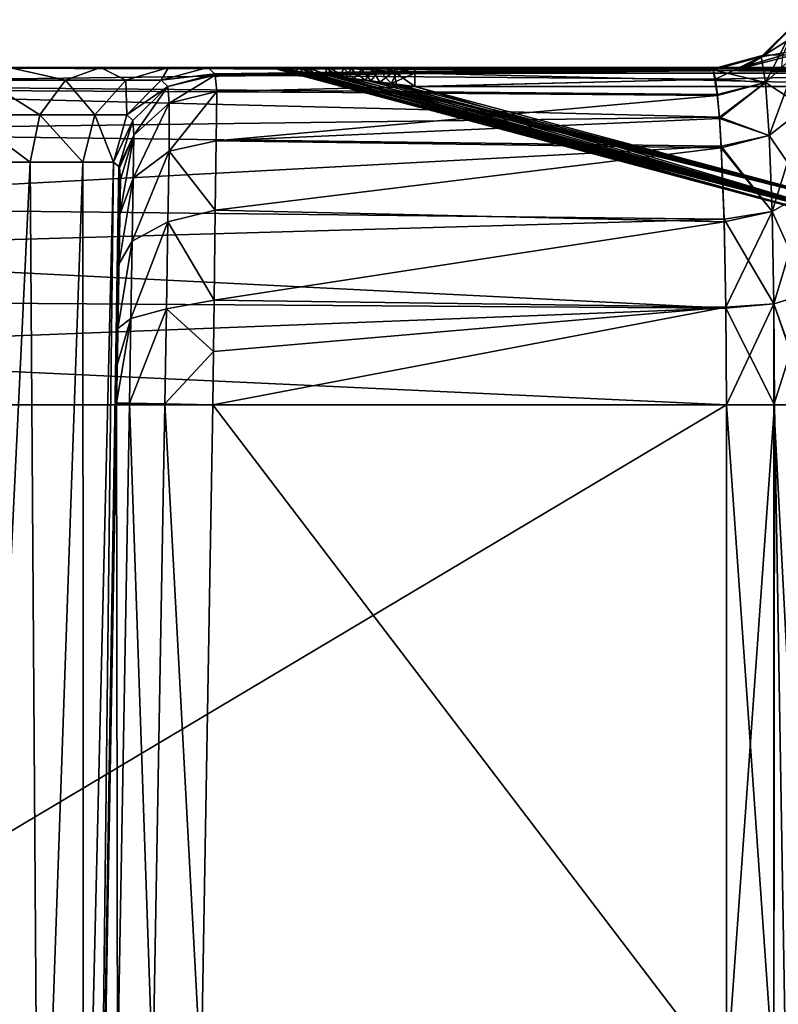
# Model space of a CAD drawing. Header units: millimetres. Extents: x -36.5 to 36.5, y -8.8 to 41.6.
# Tile 119 of 256: x -25.1 to -17.2, y 18.9 to 29.1. Entities that reach past the tile are written whole.
import ezdxf

# ---------------------------------------------------------------- set-up
doc = ezdxf.new("R2010")
doc.units = ezdxf.units.MM
doc.header["$LTSCALE"] = 65.185185
for name, color, linetype in [('545', 7, 'CONTINUOUS'), ('557', 7, 'CONTINUOUS'), ('559', 7, 'CONTINUOUS'), ('596', 7, 'CONTINUOUS'), ('597', 7, 'CONTINUOUS'), ('603', 7, 'CONTINUOUS'), ('604', 7, 'CONTINUOUS'), ('606', 7, 'CONTINUOUS'), ('607', 7, 'CONTINUOUS'), ('674', 7, 'CONTINUOUS'), ('676', 7, 'CONTINUOUS'), ('696', 7, 'CONTINUOUS'), ('698', 7, 'CONTINUOUS'), ('701', 7, 'CONTINUOUS'), ('702', 7, 'CONTINUOUS'), ('703', 7, 'CONTINUOUS'), ('704', 7, 'CONTINUOUS'), ('714', 7, 'CONTINUOUS'), ('715', 7, 'CONTINUOUS'), ('758', 7, 'CONTINUOUS'), ('759', 7, 'CONTINUOUS'), ('760', 7, 'CONTINUOUS'), ('761', 7, 'CONTINUOUS'), ('763', 7, 'CONTINUOUS'), ('766', 7, 'CONTINUOUS'), ('772', 7, 'CONTINUOUS'), ('773', 7, 'CONTINUOUS'), ('776', 7, 'CONTINUOUS'), ('777', 7, 'CONTINUOUS')]:
    doc.layers.add(name, color=color, linetype=linetype)

msp = doc.modelspace()

# ---------------------------------------------------------------- linework, layer by layer
at = {"layer": '545', "color": 7, "linetype": 'Continuous'}
for points in [[(-17.826, 28.6, -6.575), (-29.478, 28.6, -6.575), (-20.971, 28.6, -2.481), (-17.826, 28.6, -6.575)], [(-29.478, 28.6, -6.575), (-25.179, 28.6, 3.671), (-24.233, 28.6, 4.439), (-29.478, 28.6, -6.575)], [(-29.478, 28.6, -6.575), (-24.233, 28.6, 4.439), (-23.528, 28.6, 5.434), (-29.478, 28.6, -6.575)], [(-29.478, 28.6, -6.575), (-23.528, 28.6, 5.434), (-22.49, 28.6, 2.088), (-29.478, 28.6, -6.575)], [(-20.971, 28.6, -2.481), (-29.478, 28.6, -6.575), (-21.151, 28.6, -2.479), (-20.971, 28.6, -2.481)], [(-22.49, 28.6, -2.088), (-29.478, 28.6, -6.575), (-22.49, 28.6, 2.088), (-22.49, 28.6, -2.088)], [(-29.478, 28.6, -6.575), (-22.49, 28.6, -2.088), (-22.387, 28.6, -2.231), (-29.478, 28.6, -6.575)], [(-29.478, 28.6, -6.575), (-22.085, 28.6, -2.356), (-22.025, 28.6, -2.372), (-29.478, 28.6, -6.575)], [(-22.085, 28.6, -2.356), (-29.478, 28.6, -6.575), (-22.166, 28.6, -2.332), (-22.085, 28.6, -2.356)], [(-29.478, 28.6, -6.575), (-22.025, 28.6, -2.372), (-21.863, 28.6, -2.407), (-29.478, 28.6, -6.575)], [(-29.478, 28.6, -6.575), (-21.863, 28.6, -2.407), (-21.679, 28.6, -2.437), (-29.478, 28.6, -6.575)], [(-29.478, 28.6, -6.575), (-21.679, 28.6, -2.437), (-21.471, 28.6, -2.46), (-29.478, 28.6, -6.575)], [(-29.478, 28.6, -6.575), (-21.471, 28.6, -2.46), (-21.317, 28.6, -2.471), (-29.478, 28.6, -6.575)], [(-29.478, 28.6, -6.575), (-21.317, 28.6, -2.471), (-21.151, 28.6, -2.479), (-29.478, 28.6, -6.575)], [(-22.166, 28.6, -2.332), (-29.478, 28.6, -6.575), (-22.387, 28.6, -2.231), (-22.166, 28.6, -2.332)], [(-23.528, 28.6, 5.434), (-23.12, 28.6, 6.575), (-22.49, 28.6, 2.088), (-23.528, 28.6, 5.434)], [(-23.12, 28.6, 6.575), (-17.826, 28.6, 6.575), (-22.387, 28.6, 2.232), (-23.12, 28.6, 6.575)], [(-22.49, 28.6, 2.088), (-23.12, 28.6, 6.575), (-22.387, 28.6, 2.232), (-22.49, 28.6, 2.088)], [(-17.826, 28.6, 6.575), (-22.286, 28.6, 2.286), (-22.387, 28.6, 2.232), (-17.826, 28.6, 6.575)], [(-17.826, 28.6, 6.575), (-22.164, 28.6, 2.333), (-22.286, 28.6, 2.286), (-17.826, 28.6, 6.575)], [(-17.826, 28.6, 6.575), (-22.085, 28.6, 2.356), (-22.164, 28.6, 2.333), (-17.826, 28.6, 6.575)], [(-22.085, 28.6, 2.356), (-17.826, 28.6, 6.575), (-22.022, 28.6, 2.373), (-22.085, 28.6, 2.356)], [(-17.826, 28.6, 6.575), (-21.86, 28.6, 2.408), (-22.022, 28.6, 2.373), (-17.826, 28.6, 6.575)], [(-17.826, 28.6, 6.575), (-21.676, 28.6, 2.437), (-21.86, 28.6, 2.408), (-17.826, 28.6, 6.575)], [(-17.826, 28.6, 6.575), (-21.468, 28.6, 2.46), (-21.676, 28.6, 2.437), (-17.826, 28.6, 6.575)], [(-17.826, 28.6, 6.575), (-21.315, 28.6, 2.471), (-21.468, 28.6, 2.46), (-17.826, 28.6, 6.575)], [(-17.826, 28.6, 6.575), (-21.15, 28.6, 2.479), (-21.315, 28.6, 2.471), (-17.826, 28.6, 6.575)], [(-17.826, 28.6, 6.575), (-20.971, 28.6, 2.481), (-21.15, 28.6, 2.479), (-17.826, 28.6, 6.575)], [(-17.582, 28.6, -5.975), (-17.826, 28.6, -6.575), (-20.971, 28.6, -2.481), (-17.582, 28.6, -5.975)], [(-17.826, 28.6, 6.575), (-17.544, 28.6, 5.916), (-20.971, 28.6, 2.481), (-17.826, 28.6, 6.575)], [(-15.263, 28.6, -2.481), (-17.582, 28.6, -5.975), (-20.971, 28.6, -2.481), (-15.263, 28.6, -2.481)], [(-15.875, 28.6, 5.017), (-15.263, 28.6, 5.017), (-20.971, 28.6, 2.481), (-15.875, 28.6, 5.017)], [(-15.263, 28.6, 5.017), (-15.263, 28.6, 2.481), (-20.971, 28.6, 2.481), (-15.263, 28.6, 5.017)], [(-16.516, 28.6, 5.123), (-15.875, 28.6, 5.017), (-20.971, 28.6, 2.481), (-16.516, 28.6, 5.123)], [(-17.544, 28.6, 5.916), (-17.085, 28.6, 5.425), (-20.971, 28.6, 2.481), (-17.544, 28.6, 5.916)], [(-17.085, 28.6, 5.425), (-16.516, 28.6, 5.123), (-20.971, 28.6, 2.481), (-17.085, 28.6, 5.425)], [(-17.163, 28.6, -5.487), (-17.582, 28.6, -5.975), (-15.263, 28.6, -2.481), (-17.163, 28.6, -5.487)]]:
    msp.add_3dface(points, dxfattribs=at)
at = {"layer": '557', "color": 7, "linetype": 'Continuous'}
for points in [[(-17.735, 25.1, -10.075), (-17.735, 18.1, -10.075), (-29.478, 18.1, -10.075), (-17.735, 25.1, -10.075)], [(-29.478, 25.1, -10.075), (-17.735, 25.1, -10.075), (-29.478, 18.1, -10.075), (-29.478, 25.1, -10.075)]]:
    msp.add_3dface(points, dxfattribs=at)
at = {"layer": '559', "color": 7, "linetype": 'Continuous'}
for points in [[(-23.189, 18.1, 10.075), (-17.735, 18.1, 10.075), (-23.067, 25.1, 10.075), (-23.189, 18.1, 10.075)], [(-17.735, 18.1, 10.075), (-17.735, 25.1, 10.075), (-23.067, 25.1, 10.075), (-17.735, 18.1, 10.075)]]:
    msp.add_3dface(points, dxfattribs=at)
at = {"layer": '596', "color": 7, "linetype": 'Continuous'}
for points in [[(-17.867, 28.594, -6.774), (-17.874, 28.577, -6.973), (-29.478, 28.6, -6.575), (-17.867, 28.594, -6.774)], [(-29.478, 28.6, -6.575), (-17.874, 28.577, -6.973), (-29.478, 28.429, -7.656), (-29.478, 28.6, -6.575)], [(-17.826, 28.6, -6.575), (-17.867, 28.594, -6.774), (-29.478, 28.6, -6.575), (-17.826, 28.6, -6.575)], [(-17.874, 28.577, -6.973), (-17.831, 28.321, -7.945), (-29.478, 28.429, -7.656), (-17.874, 28.577, -6.973)], [(-29.478, 28.429, -7.656), (-17.831, 28.321, -7.945), (-29.478, 28.383, -7.787), (-29.478, 28.429, -7.656)], [(-17.831, 28.321, -7.945), (-17.81, 28.086, -8.401), (-29.478, 28.383, -7.787), (-17.831, 28.321, -7.945)], [(-29.478, 28.383, -7.787), (-17.81, 28.086, -8.401), (-29.478, 27.932, -8.631), (-29.478, 28.383, -7.787)], [(-17.81, 28.086, -8.401), (-17.791, 27.786, -8.819), (-29.478, 27.932, -8.631), (-17.81, 28.086, -8.401)], [(-29.478, 27.932, -8.631), (-17.791, 27.786, -8.819), (-29.478, 27.158, -9.406), (-29.478, 27.932, -8.631)], [(-17.791, 27.786, -8.819), (-17.761, 27.026, -9.497), (-29.478, 27.158, -9.406), (-17.791, 27.786, -8.819)], [(-29.478, 27.158, -9.406), (-17.761, 27.026, -9.497), (-29.478, 26.69, -9.693), (-29.478, 27.158, -9.406)], [(-17.761, 27.026, -9.497), (-17.741, 26.103, -9.928), (-29.478, 26.69, -9.693), (-17.761, 27.026, -9.497)], [(-29.478, 26.69, -9.693), (-17.741, 26.103, -9.928), (-29.478, 26.182, -9.904), (-29.478, 26.69, -9.693)], [(-29.478, 26.182, -9.904), (-17.741, 26.103, -9.928), (-29.478, 25.647, -10.032), (-29.478, 26.182, -9.904)], [(-17.741, 26.103, -9.928), (-17.735, 25.1, -10.075), (-29.478, 25.647, -10.032), (-17.741, 26.103, -9.928)], [(-17.735, 25.1, -10.075), (-29.478, 25.1, -10.075), (-29.478, 25.647, -10.032), (-17.735, 25.1, -10.075)]]:
    msp.add_3dface(points, dxfattribs=at)
at = {"layer": '597', "color": 7, "linetype": 'Continuous'}
for points in [[(-23.12, 28.6, 6.575), (-23.047, 28.537, 7.235), (-17.826, 28.6, 6.575), (-23.12, 28.6, 6.575)], [(-17.826, 28.6, 6.575), (-23.047, 28.537, 7.235), (-17.868, 28.594, 6.782), (-17.826, 28.6, 6.575)], [(-23.047, 28.537, 7.235), (-17.874, 28.577, 6.973), (-17.868, 28.594, 6.782), (-23.047, 28.537, 7.235)], [(-23.041, 28.521, 7.316), (-17.874, 28.577, 6.973), (-23.047, 28.537, 7.235), (-23.041, 28.521, 7.316)], [(-17.851, 28.481, 7.479), (-17.874, 28.577, 6.973), (-23.041, 28.521, 7.316), (-17.851, 28.481, 7.479)], [(-23.026, 28.352, 7.87), (-17.851, 28.481, 7.479), (-23.041, 28.521, 7.316), (-23.026, 28.352, 7.87)], [(-17.83, 28.312, 7.965), (-17.851, 28.481, 7.479), (-23.026, 28.352, 7.87), (-17.83, 28.312, 7.965)], [(-23.032, 27.84, 8.753), (-17.83, 28.312, 7.965), (-23.026, 28.352, 7.87), (-23.032, 27.84, 8.753)], [(-17.809, 28.073, 8.423), (-17.83, 28.312, 7.965), (-23.032, 27.84, 8.753), (-17.809, 28.073, 8.423)], [(-17.79, 27.769, 8.839), (-17.809, 28.073, 8.423), (-23.032, 27.84, 8.753), (-17.79, 27.769, 8.839)], [(-23.041, 27.121, 9.432), (-17.79, 27.769, 8.839), (-23.032, 27.84, 8.753), (-23.041, 27.121, 9.432)], [(-17.76, 27, 9.514), (-17.79, 27.769, 8.839), (-23.041, 27.121, 9.432), (-17.76, 27, 9.514)], [(-23.053, 26.186, 9.902), (-17.76, 27, 9.514), (-23.041, 27.121, 9.432), (-23.053, 26.186, 9.902)], [(-17.742, 26.112, 9.926), (-17.76, 27, 9.514), (-23.053, 26.186, 9.902), (-17.742, 26.112, 9.926)], [(-23.06, 25.654, 10.031), (-17.742, 26.112, 9.926), (-23.053, 26.186, 9.902), (-23.06, 25.654, 10.031)], [(-23.067, 25.1, 10.075), (-17.735, 25.1, 10.075), (-17.742, 26.112, 9.926), (-23.067, 25.1, 10.075)], [(-23.067, 25.1, 10.075), (-17.742, 26.112, 9.926), (-23.06, 25.654, 10.031), (-23.067, 25.1, 10.075)]]:
    msp.add_3dface(points, dxfattribs=at)
at = {"layer": '603', "color": 7, "linetype": 'Continuous'}
for points in [[(-17.735, 18.1, -10.075), (-17.735, 25.1, -10.075), (-17.236, 25.1, -10.208), (-17.735, 18.1, -10.075)], [(-17.735, 18.1, -10.075), (-17.236, 25.1, -10.208), (-17.244, 18.1, -10.204), (-17.735, 18.1, -10.075)], [(-17.244, 18.1, -10.204), (-17.236, 25.1, -10.208), (-17.119, 18.1, -10.288), (-17.244, 18.1, -10.204)], [(-17.236, 25.1, -10.208), (-16.881, 25.1, -10.555), (-17.119, 18.1, -10.288), (-17.236, 25.1, -10.208)]]:
    msp.add_3dface(points, dxfattribs=at)
at = {"layer": '604', "color": 7, "linetype": 'Continuous'}
for points in [[(-17.376, 28.712, -6.971), (-17.01, 29.076, -7), (-16.966, 28.785, -8.126), (-17.376, 28.712, -6.971)], [(-17.331, 28.445, -7.993), (-17.376, 28.712, -6.971), (-16.966, 28.785, -8.126), (-17.331, 28.445, -7.993)], [(-16.927, 28.182, -9.122), (-17.331, 28.445, -7.993), (-16.966, 28.785, -8.126), (-16.927, 28.182, -9.122)], [(-17.874, 28.577, -6.973), (-17.376, 28.712, -6.971), (-17.331, 28.445, -7.993), (-17.874, 28.577, -6.973)], [(-17.831, 28.321, -7.945), (-17.874, 28.577, -6.973), (-17.331, 28.445, -7.993), (-17.831, 28.321, -7.945)], [(-17.81, 28.086, -8.401), (-17.831, 28.321, -7.945), (-17.331, 28.445, -7.993), (-17.81, 28.086, -8.401)], [(-17.293, 27.895, -8.896), (-17.81, 28.086, -8.401), (-17.331, 28.445, -7.993), (-17.293, 27.895, -8.896)], [(-17.293, 27.895, -8.896), (-17.331, 28.445, -7.993), (-16.927, 28.182, -9.122), (-17.293, 27.895, -8.896)], [(-16.896, 27.315, -9.904), (-17.293, 27.895, -8.896), (-16.927, 28.182, -9.122), (-16.896, 27.315, -9.904)], [(-17.791, 27.786, -8.819), (-17.81, 28.086, -8.401), (-17.293, 27.895, -8.896), (-17.791, 27.786, -8.819)], [(-17.262, 27.108, -9.603), (-17.791, 27.786, -8.819), (-17.293, 27.895, -8.896), (-17.262, 27.108, -9.603)], [(-17.262, 27.108, -9.603), (-17.293, 27.895, -8.896), (-16.896, 27.315, -9.904), (-17.262, 27.108, -9.603)], [(-17.761, 27.026, -9.497), (-17.791, 27.786, -8.819), (-17.262, 27.108, -9.603), (-17.761, 27.026, -9.497)], [(-16.877, 26.257, -10.402), (-17.262, 27.108, -9.603), (-16.896, 27.315, -9.904), (-16.877, 26.257, -10.402)], [(-17.243, 26.149, -10.054), (-17.761, 27.026, -9.497), (-17.262, 27.108, -9.603), (-17.243, 26.149, -10.054)], [(-17.243, 26.149, -10.054), (-17.262, 27.108, -9.603), (-16.877, 26.257, -10.402), (-17.243, 26.149, -10.054)], [(-17.741, 26.103, -9.928), (-17.761, 27.026, -9.497), (-17.243, 26.149, -10.054), (-17.741, 26.103, -9.928)], [(-16.87, 25.1, -10.573), (-17.243, 26.149, -10.054), (-16.877, 26.257, -10.402), (-16.87, 25.1, -10.573)], [(-17.236, 25.1, -10.208), (-17.741, 26.103, -9.928), (-17.243, 26.149, -10.054), (-17.236, 25.1, -10.208)], [(-17.735, 25.1, -10.075), (-17.741, 26.103, -9.928), (-17.236, 25.1, -10.208), (-17.735, 25.1, -10.075)], [(-17.236, 25.1, -10.208), (-17.243, 26.149, -10.054), (-16.881, 25.1, -10.555), (-17.236, 25.1, -10.208)], [(-16.881, 25.1, -10.555), (-17.243, 26.149, -10.054), (-16.87, 25.1, -10.573), (-16.881, 25.1, -10.555)]]:
    msp.add_3dface(points, dxfattribs=at)
at = {"layer": '606', "color": 7, "linetype": 'Continuous'}
for points in [[(-17.735, 25.1, 10.075), (-17.735, 18.1, 10.075), (-17.245, 18.1, 10.203), (-17.735, 25.1, 10.075)], [(-17.245, 25.1, 10.203), (-17.735, 25.1, 10.075), (-17.245, 18.1, 10.203), (-17.245, 25.1, 10.203)], [(-16.881, 25.1, 10.555), (-17.245, 25.1, 10.203), (-16.88, 18.1, 10.555), (-16.881, 25.1, 10.555)], [(-16.88, 18.1, 10.555), (-17.245, 25.1, 10.203), (-17.245, 18.1, 10.203), (-16.88, 18.1, 10.555)]]:
    msp.add_3dface(points, dxfattribs=at)
at = {"layer": '607', "color": 7, "linetype": 'Continuous'}
for points in [[(-17.01, 29.076, 7), (-17.376, 28.712, 6.971), (-17.331, 28.445, 7.993), (-17.01, 29.076, 7)], [(-17.01, 29.076, 7), (-17.331, 28.445, 7.993), (-16.966, 28.785, 8.126), (-17.01, 29.076, 7)], [(-17.331, 28.445, 7.993), (-17.293, 27.895, 8.896), (-16.966, 28.785, 8.126), (-17.331, 28.445, 7.993)], [(-16.966, 28.785, 8.126), (-17.293, 27.895, 8.896), (-16.927, 28.182, 9.122), (-16.966, 28.785, 8.126)], [(-17.874, 28.577, 6.973), (-17.851, 28.481, 7.479), (-17.376, 28.712, 6.971), (-17.874, 28.577, 6.973)], [(-17.376, 28.712, 6.971), (-17.851, 28.481, 7.479), (-17.331, 28.445, 7.993), (-17.376, 28.712, 6.971)], [(-17.851, 28.481, 7.479), (-17.83, 28.312, 7.965), (-17.331, 28.445, 7.993), (-17.851, 28.481, 7.479)], [(-17.83, 28.312, 7.965), (-17.809, 28.073, 8.423), (-17.331, 28.445, 7.993), (-17.83, 28.312, 7.965)], [(-17.331, 28.445, 7.993), (-17.809, 28.073, 8.423), (-17.293, 27.895, 8.896), (-17.331, 28.445, 7.993)], [(-17.293, 27.895, 8.896), (-17.262, 27.108, 9.603), (-16.927, 28.182, 9.122), (-17.293, 27.895, 8.896)], [(-16.927, 28.182, 9.122), (-17.262, 27.108, 9.603), (-16.896, 27.314, 9.904), (-16.927, 28.182, 9.122)], [(-17.809, 28.073, 8.423), (-17.79, 27.769, 8.839), (-17.293, 27.895, 8.896), (-17.809, 28.073, 8.423)], [(-17.293, 27.895, 8.896), (-17.79, 27.769, 8.839), (-17.262, 27.108, 9.603), (-17.293, 27.895, 8.896)], [(-17.79, 27.769, 8.839), (-17.76, 27, 9.514), (-17.262, 27.108, 9.603), (-17.79, 27.769, 8.839)], [(-17.262, 27.108, 9.603), (-17.243, 26.149, 10.054), (-16.896, 27.314, 9.904), (-17.262, 27.108, 9.603)], [(-16.896, 27.314, 9.904), (-17.243, 26.149, 10.054), (-16.877, 26.257, 10.402), (-16.896, 27.314, 9.904)], [(-17.76, 27, 9.514), (-17.742, 26.112, 9.926), (-17.262, 27.108, 9.603), (-17.76, 27, 9.514)], [(-17.262, 27.108, 9.603), (-17.742, 26.112, 9.926), (-17.243, 26.149, 10.054), (-17.262, 27.108, 9.603)], [(-17.243, 26.149, 10.054), (-17.245, 25.1, 10.203), (-16.877, 26.257, 10.402), (-17.243, 26.149, 10.054)], [(-16.877, 26.257, 10.402), (-17.245, 25.1, 10.203), (-16.881, 25.1, 10.555), (-16.877, 26.257, 10.402)], [(-17.742, 26.112, 9.926), (-17.735, 25.1, 10.075), (-17.243, 26.149, 10.054), (-17.742, 26.112, 9.926)], [(-17.243, 26.149, 10.054), (-17.735, 25.1, 10.075), (-17.245, 25.1, 10.203), (-17.243, 26.149, 10.054)]]:
    msp.add_3dface(points, dxfattribs=at)
at = {"layer": '674', "color": 7, "linetype": 'Continuous'}
for points in [[(-17.339, 28.733, -6.685), (-17.151, 28.731, -6.218), (-16.982, 29.098, -6.766), (-17.339, 28.733, -6.685)], [(-17.339, 28.733, -6.685), (-17.826, 28.6, -6.575), (-17.582, 28.6, -5.975), (-17.339, 28.733, -6.685)], [(-17.151, 28.731, -6.218), (-17.339, 28.733, -6.685), (-17.582, 28.6, -5.975), (-17.151, 28.731, -6.218)], [(-17.163, 28.6, -5.487), (-17.151, 28.731, -6.218), (-17.582, 28.6, -5.975), (-17.163, 28.6, -5.487)]]:
    msp.add_3dface(points, dxfattribs=at)
at = {"layer": '676', "color": 7, "linetype": 'Continuous'}
for points in [[(-16.766, 29.092, 6.308), (-17.339, 28.733, 6.685), (-16.982, 29.098, 6.766), (-16.766, 29.092, 6.308)], [(-17.054, 28.73, 6.079), (-17.339, 28.733, 6.685), (-16.766, 29.092, 6.308), (-17.054, 28.73, 6.079)], [(-17.826, 28.6, 6.575), (-17.339, 28.733, 6.685), (-17.544, 28.6, 5.916), (-17.826, 28.6, 6.575)], [(-17.339, 28.733, 6.685), (-17.054, 28.73, 6.079), (-17.544, 28.6, 5.916), (-17.339, 28.733, 6.685)], [(-17.544, 28.6, 5.916), (-17.054, 28.73, 6.079), (-17.085, 28.6, 5.425), (-17.544, 28.6, 5.916)]]:
    msp.add_3dface(points, dxfattribs=at)
at = {"layer": '696', "color": 7, "linetype": 'Continuous'}
for points in [[(-25.697, 27.617, 4.527), (-25.592, 14.6, 4.869), (-24.963, 27.617, 5.122), (-25.697, 27.617, 4.527)], [(-25.592, 14.6, 4.869), (-24.871, 14.6, 5.59), (-24.963, 27.617, 5.122), (-25.592, 14.6, 4.869)], [(-24.963, 27.617, 5.122), (-24.871, 14.6, 5.59), (-24.417, 27.617, 5.892), (-24.963, 27.617, 5.122)], [(-24.871, 14.6, 5.59), (-24.409, 14.6, 6.496), (-24.417, 27.617, 5.892), (-24.871, 14.6, 5.59)], [(-24.417, 27.617, 5.892), (-24.409, 14.6, 6.496), (-24.098, 27.617, 6.782), (-24.417, 27.617, 5.892)], [(-24.409, 14.6, 6.496), (-24.25, 14.6, 7.5), (-24.098, 27.617, 6.782), (-24.409, 14.6, 6.496)], [(-24.098, 27.617, 6.782), (-24.25, 14.6, 7.5), (-24.041, 27.573, 7.148), (-24.098, 27.617, 6.782)], [(-24.041, 27.573, 7.148), (-24.25, 14.6, 7.5), (-24.037, 27.561, 7.193), (-24.041, 27.573, 7.148)], [(-24.25, 14.6, 7.5), (-24.206, 17.1, 7.5), (-24.037, 27.561, 7.193), (-24.25, 14.6, 7.5)], [(-24.206, 17.1, 7.5), (-24.189, 18.083, 7.5), (-24.037, 27.561, 7.193), (-24.206, 17.1, 7.5)], [(-24.037, 27.561, 7.193), (-24.189, 18.083, 7.5), (-24.026, 27.44, 7.5), (-24.037, 27.561, 7.193)]]:
    msp.add_3dface(points, dxfattribs=at)
at = {"layer": '698', "color": 7, "linetype": 'Continuous'}
for points in [[(-24.026, 27.44, 7.5), (-24.189, 18.083, 7.5), (-24.032, 27.075, 8.131), (-24.026, 27.44, 7.5)], [(-24.032, 27.075, 8.131), (-24.189, 18.083, 7.5), (-24.041, 26.561, 8.616), (-24.032, 27.075, 8.131)], [(-24.041, 26.561, 8.616), (-24.189, 18.083, 7.5), (-24.053, 25.893, 8.952), (-24.041, 26.561, 8.616)], [(-24.053, 25.893, 8.952), (-24.189, 18.083, 7.5), (-24.059, 25.514, 9.043), (-24.053, 25.893, 8.952)], [(-24.059, 25.514, 9.043), (-24.189, 18.083, 7.5), (-24.066, 25.117, 9.075), (-24.059, 25.514, 9.043)], [(-24.066, 25.117, 9.075), (-24.189, 18.083, 7.5), (-24.189, 18.117, 9.075), (-24.066, 25.117, 9.075)]]:
    msp.add_3dface(points, dxfattribs=at)
at = {"layer": '701', "color": 7, "linetype": 'Continuous'}
for points in [[(-24.066, 25.117, 9.075), (-24.189, 18.117, 9.075), (-24.055, 18.115, 9.575), (-24.066, 25.117, 9.075)], [(-23.933, 25.115, 9.575), (-24.066, 25.117, 9.075), (-24.055, 18.115, 9.575), (-23.933, 25.115, 9.575)], [(-23.689, 18.109, 9.941), (-23.933, 25.115, 9.575), (-24.055, 18.115, 9.575), (-23.689, 18.109, 9.941)], [(-23.566, 25.109, 9.941), (-23.933, 25.115, 9.575), (-23.689, 18.109, 9.941), (-23.566, 25.109, 9.941)], [(-23.189, 18.1, 10.075), (-23.566, 25.109, 9.941), (-23.689, 18.109, 9.941), (-23.189, 18.1, 10.075)], [(-23.189, 18.1, 10.075), (-23.067, 25.1, 10.075), (-23.566, 25.109, 9.941), (-23.189, 18.1, 10.075)]]:
    msp.add_3dface(points, dxfattribs=at)
at = {"layer": '702', "color": 7, "linetype": 'Continuous'}
for points in [[(-23.032, 27.84, 8.753), (-23.026, 28.352, 7.87), (-23.521, 27.732, 8.684), (-23.032, 27.84, 8.753)], [(-23.026, 28.352, 7.87), (-23.521, 28.231, 7.818), (-23.521, 27.732, 8.684), (-23.026, 28.352, 7.87)], [(-23.521, 27.732, 8.684), (-23.521, 28.231, 7.818), (-23.892, 27.453, 8.454), (-23.521, 27.732, 8.684)], [(-23.521, 28.231, 7.818), (-23.887, 27.898, 7.683), (-23.892, 27.453, 8.454), (-23.521, 28.231, 7.818)], [(-24.026, 27.44, 7.5), (-24.032, 27.075, 8.131), (-23.887, 27.898, 7.683), (-24.026, 27.44, 7.5)], [(-23.887, 27.898, 7.683), (-24.032, 27.075, 8.131), (-23.892, 27.453, 8.454), (-23.887, 27.898, 7.683)], [(-23.041, 27.121, 9.432), (-23.032, 27.84, 8.753), (-23.521, 27.732, 8.684), (-23.041, 27.121, 9.432)], [(-23.534, 26.998, 9.361), (-23.521, 27.732, 8.684), (-23.903, 26.799, 9.058), (-23.534, 26.998, 9.361)], [(-23.903, 26.799, 9.058), (-23.521, 27.732, 8.684), (-23.892, 27.453, 8.454), (-23.903, 26.799, 9.058)], [(-23.534, 26.998, 9.361), (-23.041, 27.121, 9.432), (-23.521, 27.732, 8.684), (-23.534, 26.998, 9.361)], [(-24.032, 27.075, 8.131), (-24.041, 26.561, 8.616), (-23.892, 27.453, 8.454), (-24.032, 27.075, 8.131)], [(-24.041, 26.561, 8.616), (-23.903, 26.799, 9.058), (-23.892, 27.453, 8.454), (-24.041, 26.561, 8.616)], [(-23.053, 26.186, 9.902), (-23.041, 27.121, 9.432), (-23.534, 26.998, 9.361), (-23.053, 26.186, 9.902)], [(-23.549, 26.097, 9.793), (-23.534, 26.998, 9.361), (-23.917, 25.996, 9.442), (-23.549, 26.097, 9.793)], [(-23.917, 25.996, 9.442), (-23.534, 26.998, 9.361), (-23.903, 26.799, 9.058), (-23.917, 25.996, 9.442)], [(-23.549, 26.097, 9.793), (-23.053, 26.186, 9.902), (-23.534, 26.998, 9.361), (-23.549, 26.097, 9.793)], [(-24.041, 26.561, 8.616), (-24.053, 25.893, 8.952), (-23.903, 26.799, 9.058), (-24.041, 26.561, 8.616)], [(-24.053, 25.893, 8.952), (-23.917, 25.996, 9.442), (-23.903, 26.799, 9.058), (-24.053, 25.893, 8.952)], [(-23.06, 25.654, 10.031), (-23.053, 26.186, 9.902), (-23.549, 26.097, 9.793), (-23.06, 25.654, 10.031)], [(-23.566, 25.109, 9.941), (-23.549, 26.097, 9.793), (-23.933, 25.115, 9.575), (-23.566, 25.109, 9.941)], [(-23.933, 25.115, 9.575), (-23.549, 26.097, 9.793), (-23.917, 25.996, 9.442), (-23.933, 25.115, 9.575)], [(-23.566, 25.109, 9.941), (-23.06, 25.654, 10.031), (-23.549, 26.097, 9.793), (-23.566, 25.109, 9.941)], [(-24.059, 25.514, 9.043), (-24.066, 25.117, 9.075), (-23.917, 25.996, 9.442), (-24.059, 25.514, 9.043)], [(-24.066, 25.117, 9.075), (-23.933, 25.115, 9.575), (-23.917, 25.996, 9.442), (-24.066, 25.117, 9.075)], [(-24.053, 25.893, 8.952), (-24.059, 25.514, 9.043), (-23.917, 25.996, 9.442), (-24.053, 25.893, 8.952)], [(-23.067, 25.1, 10.075), (-23.06, 25.654, 10.031), (-23.566, 25.109, 9.941), (-23.067, 25.1, 10.075)]]:
    msp.add_3dface(points, dxfattribs=at)
at = {"layer": '703', "color": 7, "linetype": 'Continuous'}
for points in [[(-23.047, 28.537, 7.235), (-23.12, 28.6, 6.575), (-23.604, 28.469, 6.677), (-23.047, 28.537, 7.235)], [(-23.047, 28.537, 7.235), (-23.604, 28.469, 6.677), (-23.533, 28.404, 7.255), (-23.047, 28.537, 7.235)], [(-23.041, 28.521, 7.316), (-23.047, 28.537, 7.235), (-23.533, 28.404, 7.255), (-23.041, 28.521, 7.316)], [(-23.604, 28.469, 6.677), (-23.961, 28.11, 6.753), (-23.533, 28.404, 7.255), (-23.604, 28.469, 6.677)], [(-23.041, 28.521, 7.316), (-23.533, 28.404, 7.255), (-23.521, 28.231, 7.818), (-23.041, 28.521, 7.316)], [(-23.026, 28.352, 7.87), (-23.041, 28.521, 7.316), (-23.521, 28.231, 7.818), (-23.026, 28.352, 7.87)], [(-23.533, 28.404, 7.255), (-23.961, 28.11, 6.753), (-23.896, 28.052, 7.224), (-23.533, 28.404, 7.255)], [(-23.533, 28.404, 7.255), (-23.896, 28.052, 7.224), (-23.887, 27.898, 7.683), (-23.533, 28.404, 7.255)], [(-23.521, 28.231, 7.818), (-23.533, 28.404, 7.255), (-23.887, 27.898, 7.683), (-23.521, 28.231, 7.818)], [(-23.961, 28.11, 6.753), (-24.098, 27.617, 6.782), (-23.896, 28.052, 7.224), (-23.961, 28.11, 6.753)], [(-24.098, 27.617, 6.782), (-24.041, 27.573, 7.148), (-23.896, 28.052, 7.224), (-24.098, 27.617, 6.782)], [(-23.896, 28.052, 7.224), (-24.041, 27.573, 7.148), (-23.887, 27.898, 7.683), (-23.896, 28.052, 7.224)], [(-24.041, 27.573, 7.148), (-24.037, 27.561, 7.193), (-23.887, 27.898, 7.683), (-24.041, 27.573, 7.148)], [(-24.037, 27.561, 7.193), (-24.026, 27.44, 7.5), (-23.887, 27.898, 7.683), (-24.037, 27.561, 7.193)]]:
    msp.add_3dface(points, dxfattribs=at)
at = {"layer": '704', "color": 7, "linetype": 'Continuous'}
for points in [[(-24.595, 28.469, 4.776), (-25.179, 28.6, 3.671), (-25.435, 28.469, 4.095), (-24.595, 28.469, 4.776)], [(-24.233, 28.6, 4.439), (-25.179, 28.6, 3.671), (-24.595, 28.469, 4.776), (-24.233, 28.6, 4.439)], [(-23.969, 28.469, 5.659), (-24.233, 28.6, 4.439), (-24.595, 28.469, 4.776), (-23.969, 28.469, 5.659)], [(-23.528, 28.6, 5.434), (-24.233, 28.6, 4.439), (-23.969, 28.469, 5.659), (-23.528, 28.6, 5.434)], [(-23.604, 28.469, 6.677), (-23.528, 28.6, 5.434), (-23.969, 28.469, 5.659), (-23.604, 28.469, 6.677)], [(-23.12, 28.6, 6.575), (-23.528, 28.6, 5.434), (-23.604, 28.469, 6.677), (-23.12, 28.6, 6.575)], [(-24.862, 28.11, 5.026), (-25.435, 28.469, 4.095), (-25.625, 28.11, 4.407), (-24.862, 28.11, 5.026)], [(-24.595, 28.469, 4.776), (-25.435, 28.469, 4.095), (-24.862, 28.11, 5.026), (-24.595, 28.469, 4.776)], [(-24.293, 28.11, 5.828), (-24.595, 28.469, 4.776), (-24.862, 28.11, 5.026), (-24.293, 28.11, 5.828)], [(-23.969, 28.469, 5.659), (-24.595, 28.469, 4.776), (-24.293, 28.11, 5.828), (-23.969, 28.469, 5.659)], [(-23.961, 28.11, 6.753), (-23.969, 28.469, 5.659), (-24.293, 28.11, 5.828), (-23.961, 28.11, 6.753)], [(-23.604, 28.469, 6.677), (-23.969, 28.469, 5.659), (-23.961, 28.11, 6.753), (-23.604, 28.469, 6.677)], [(-25.697, 27.617, 4.527), (-24.963, 27.617, 5.122), (-25.625, 28.11, 4.407), (-25.697, 27.617, 4.527)], [(-24.963, 27.617, 5.122), (-24.862, 28.11, 5.026), (-25.625, 28.11, 4.407), (-24.963, 27.617, 5.122)], [(-24.963, 27.617, 5.122), (-24.417, 27.617, 5.892), (-24.862, 28.11, 5.026), (-24.963, 27.617, 5.122)], [(-24.417, 27.617, 5.892), (-24.293, 28.11, 5.828), (-24.862, 28.11, 5.026), (-24.417, 27.617, 5.892)], [(-24.417, 27.617, 5.892), (-24.098, 27.617, 6.782), (-24.293, 28.11, 5.828), (-24.417, 27.617, 5.892)], [(-24.098, 27.617, 6.782), (-23.961, 28.11, 6.753), (-24.293, 28.11, 5.828), (-24.098, 27.617, 6.782)]]:
    msp.add_3dface(points, dxfattribs=at)
at = {"layer": '714', "color": 7, "linetype": 'Continuous'}
for points in [[(-17.376, 28.712, -6.971), (-17.339, 28.733, -6.685), (-17.01, 29.076, -7), (-17.376, 28.712, -6.971)], [(-17.339, 28.733, -6.685), (-16.982, 29.098, -6.766), (-17.01, 29.076, -7), (-17.339, 28.733, -6.685)], [(-17.826, 28.6, -6.575), (-17.339, 28.733, -6.685), (-17.376, 28.712, -6.971), (-17.826, 28.6, -6.575)], [(-17.874, 28.577, -6.973), (-17.826, 28.6, -6.575), (-17.376, 28.712, -6.971), (-17.874, 28.577, -6.973)], [(-17.874, 28.577, -6.973), (-17.867, 28.594, -6.774), (-17.826, 28.6, -6.575), (-17.874, 28.577, -6.973)]]:
    msp.add_3dface(points, dxfattribs=at)
at = {"layer": '715', "color": 7, "linetype": 'Continuous'}
for points in [[(-17.01, 29.076, 7), (-17.339, 28.733, 6.685), (-17.376, 28.712, 6.971), (-17.01, 29.076, 7)], [(-16.982, 29.098, 6.766), (-17.339, 28.733, 6.685), (-17.01, 29.076, 7), (-16.982, 29.098, 6.766)], [(-17.339, 28.733, 6.685), (-17.826, 28.6, 6.575), (-17.376, 28.712, 6.971), (-17.339, 28.733, 6.685)], [(-17.826, 28.6, 6.575), (-17.874, 28.577, 6.973), (-17.376, 28.712, 6.971), (-17.826, 28.6, 6.575)], [(-17.874, 28.577, 6.973), (-17.826, 28.6, 6.575), (-17.868, 28.594, 6.782), (-17.874, 28.577, 6.973)]]:
    msp.add_3dface(points, dxfattribs=at)
at = {"layer": '758', "color": 7, "linetype": 'Continuous'}
for points in [[(-16.083, 26.89, -2.058), (-22.439, 28.593, -2.088), (-16.083, 26.89, 2.058), (-16.083, 26.89, -2.058)], [(-16.083, 26.89, 2.058), (-22.439, 28.593, -2.088), (-22.439, 28.593, 2.088), (-16.083, 26.89, 2.058)]]:
    msp.add_3dface(points, dxfattribs=at)
at = {"layer": '759', "color": 7, "linetype": 'Continuous'}
for points in [[(-22.464, 28.598, -2.088), (-22.49, 28.6, -2.088), (-22.464, 28.598, 2.088), (-22.464, 28.598, -2.088)], [(-22.464, 28.598, 2.088), (-22.49, 28.6, -2.088), (-22.49, 28.6, 2.088), (-22.464, 28.598, 2.088)], [(-22.439, 28.593, 2.088), (-22.439, 28.593, -2.088), (-22.464, 28.598, -2.088), (-22.439, 28.593, 2.088)], [(-22.439, 28.593, 2.088), (-22.464, 28.598, -2.088), (-22.464, 28.598, 2.088), (-22.439, 28.593, 2.088)]]:
    msp.add_3dface(points, dxfattribs=at)
at = {"layer": '760', "color": 7, "linetype": 'Continuous'}
msp.add_3dface([(-20.971, 28.403, -2.281), (-16.031, 27.08, -2.258), (-15.263, 28.403, -2.281), (-20.971, 28.403, -2.281)], dxfattribs=at)
at = {"layer": '761', "color": 7, "linetype": 'Continuous'}
msp.add_3dface([(-20.971, 28.403, 2.281), (-15.263, 28.403, 2.281), (-16.031, 27.08, 2.258), (-20.971, 28.403, 2.281)], dxfattribs=at)
at = {"layer": '763', "color": 7, "linetype": 'Continuous'}
for points in [[(-15.263, 28.586, -2.407), (-15.263, 28.6, -2.481), (-20.971, 28.543, -2.341), (-15.263, 28.586, -2.407)], [(-20.971, 28.543, -2.341), (-15.263, 28.6, -2.481), (-20.971, 28.6, -2.481), (-20.971, 28.543, -2.341)], [(-15.263, 28.544, -2.343), (-15.263, 28.586, -2.407), (-20.971, 28.543, -2.341), (-15.263, 28.544, -2.343)], [(-20.971, 28.403, -2.281), (-15.263, 28.403, -2.281), (-15.263, 28.544, -2.343), (-20.971, 28.403, -2.281)], [(-20.971, 28.403, -2.281), (-15.263, 28.544, -2.343), (-20.971, 28.543, -2.341), (-20.971, 28.403, -2.281)]]:
    msp.add_3dface(points, dxfattribs=at)
at = {"layer": '766', "color": 7, "linetype": 'Continuous'}
for points in [[(-15.263, 28.6, 2.481), (-15.263, 28.586, 2.407), (-20.971, 28.6, 2.481), (-15.263, 28.6, 2.481)], [(-15.263, 28.586, 2.407), (-15.263, 28.543, 2.342), (-20.971, 28.6, 2.481), (-15.263, 28.586, 2.407)], [(-20.971, 28.6, 2.481), (-15.263, 28.543, 2.342), (-20.971, 28.543, 2.341), (-20.971, 28.6, 2.481)], [(-15.263, 28.403, 2.281), (-20.971, 28.403, 2.281), (-20.971, 28.543, 2.341), (-15.263, 28.403, 2.281)], [(-15.263, 28.543, 2.342), (-15.263, 28.403, 2.281), (-20.971, 28.543, 2.341), (-15.263, 28.543, 2.342)]]:
    msp.add_3dface(points, dxfattribs=at)
at = {"layer": '772', "color": 7, "linetype": 'Continuous'}
for points in [[(-22.439, 28.593, -2.088), (-16.083, 26.89, -2.058), (-16.068, 26.945, -2.199), (-22.439, 28.593, -2.088)], [(-22.439, 28.593, -2.088), (-16.068, 26.945, -2.199), (-22.329, 28.579, -2.163), (-22.439, 28.593, -2.088)], [(-22.329, 28.579, -2.163), (-16.068, 26.945, -2.199), (-22.135, 28.554, -2.208), (-22.329, 28.579, -2.163)], [(-22.135, 28.554, -2.208), (-16.068, 26.945, -2.199), (-22.007, 28.537, -2.227), (-22.135, 28.554, -2.208)], [(-22.007, 28.537, -2.227), (-16.068, 26.945, -2.199), (-21.859, 28.518, -2.244), (-22.007, 28.537, -2.227)], [(-16.068, 26.945, -2.199), (-16.031, 27.08, -2.258), (-21.859, 28.518, -2.244), (-16.068, 26.945, -2.199)], [(-21.859, 28.518, -2.244), (-16.031, 27.08, -2.258), (-21.687, 28.496, -2.258), (-21.859, 28.518, -2.244)], [(-21.687, 28.496, -2.258), (-16.031, 27.08, -2.258), (-21.486, 28.47, -2.27), (-21.687, 28.496, -2.258)], [(-21.486, 28.47, -2.27), (-16.031, 27.08, -2.258), (-21.333, 28.45, -2.276), (-21.486, 28.47, -2.27)], [(-21.333, 28.45, -2.276), (-16.031, 27.08, -2.258), (-21.162, 28.428, -2.28), (-21.333, 28.45, -2.276)], [(-16.031, 27.08, -2.258), (-20.971, 28.403, -2.281), (-21.162, 28.428, -2.28), (-16.031, 27.08, -2.258)]]:
    msp.add_3dface(points, dxfattribs=at)
at = {"layer": '773', "color": 7, "linetype": 'Continuous'}
for points in [[(-16.083, 26.89, 2.058), (-22.439, 28.593, 2.088), (-22.315, 28.577, 2.167), (-16.083, 26.89, 2.058)], [(-22.213, 28.564, 2.193), (-16.083, 26.89, 2.058), (-22.315, 28.577, 2.167), (-22.213, 28.564, 2.193)], [(-22.071, 28.546, 2.218), (-16.083, 26.89, 2.058), (-22.213, 28.564, 2.193), (-22.071, 28.546, 2.218)], [(-16.068, 26.945, 2.199), (-16.083, 26.89, 2.058), (-22.071, 28.546, 2.218), (-16.068, 26.945, 2.199)], [(-21.888, 28.522, 2.241), (-16.068, 26.945, 2.199), (-22.071, 28.546, 2.218), (-21.888, 28.522, 2.241)], [(-21.757, 28.505, 2.253), (-16.068, 26.945, 2.199), (-21.888, 28.522, 2.241), (-21.757, 28.505, 2.253)], [(-21.604, 28.485, 2.264), (-16.068, 26.945, 2.199), (-21.757, 28.505, 2.253), (-21.604, 28.485, 2.264)], [(-21.426, 28.462, 2.273), (-16.068, 26.945, 2.199), (-21.604, 28.485, 2.264), (-21.426, 28.462, 2.273)], [(-21.217, 28.435, 2.279), (-16.068, 26.945, 2.199), (-21.426, 28.462, 2.273), (-21.217, 28.435, 2.279)], [(-20.971, 28.403, 2.281), (-16.068, 26.945, 2.199), (-21.217, 28.435, 2.279), (-20.971, 28.403, 2.281)], [(-20.971, 28.403, 2.281), (-16.031, 27.08, 2.258), (-16.068, 26.945, 2.199), (-20.971, 28.403, 2.281)]]:
    msp.add_3dface(points, dxfattribs=at)
at = {"layer": '776', "color": 7, "linetype": 'Continuous'}
for points in [[(-22.49, 28.6, -2.088), (-22.464, 28.598, -2.088), (-22.329, 28.579, -2.163), (-22.49, 28.6, -2.088)], [(-22.49, 28.6, -2.088), (-22.329, 28.579, -2.163), (-22.387, 28.6, -2.231), (-22.49, 28.6, -2.088)], [(-22.464, 28.598, -2.088), (-22.439, 28.593, -2.088), (-22.329, 28.579, -2.163), (-22.464, 28.598, -2.088)], [(-22.329, 28.579, -2.163), (-22.135, 28.554, -2.208), (-22.387, 28.6, -2.231), (-22.329, 28.579, -2.163)], [(-22.135, 28.554, -2.208), (-22.166, 28.6, -2.332), (-22.387, 28.6, -2.231), (-22.135, 28.554, -2.208)], [(-22.135, 28.554, -2.208), (-22.007, 28.537, -2.227), (-22.166, 28.6, -2.332), (-22.135, 28.554, -2.208)], [(-22.007, 28.537, -2.227), (-22.085, 28.6, -2.356), (-22.166, 28.6, -2.332), (-22.007, 28.537, -2.227)], [(-22.007, 28.537, -2.227), (-21.859, 28.518, -2.244), (-22.085, 28.6, -2.356), (-22.007, 28.537, -2.227)], [(-21.859, 28.518, -2.244), (-21.857, 28.597, -2.372), (-22.085, 28.6, -2.356), (-21.859, 28.518, -2.244)], [(-22.085, 28.6, -2.356), (-21.857, 28.597, -2.372), (-22.025, 28.6, -2.372), (-22.085, 28.6, -2.356)], [(-22.025, 28.6, -2.372), (-21.857, 28.597, -2.372), (-21.863, 28.6, -2.407), (-22.025, 28.6, -2.372)], [(-21.857, 28.597, -2.372), (-21.633, 28.588, -2.375), (-21.863, 28.6, -2.407), (-21.857, 28.597, -2.372)], [(-21.863, 28.6, -2.407), (-21.633, 28.588, -2.375), (-21.679, 28.6, -2.437), (-21.863, 28.6, -2.407)], [(-21.859, 28.518, -2.244), (-21.687, 28.496, -2.258), (-21.857, 28.597, -2.372), (-21.859, 28.518, -2.244)], [(-21.687, 28.496, -2.258), (-21.633, 28.588, -2.375), (-21.857, 28.597, -2.372), (-21.687, 28.496, -2.258)], [(-21.687, 28.496, -2.258), (-21.486, 28.47, -2.27), (-21.633, 28.588, -2.375), (-21.687, 28.496, -2.258)], [(-21.679, 28.6, -2.437), (-21.633, 28.588, -2.375), (-21.471, 28.6, -2.46), (-21.679, 28.6, -2.437)], [(-21.633, 28.588, -2.375), (-21.411, 28.576, -2.37), (-21.471, 28.6, -2.46), (-21.633, 28.588, -2.375)], [(-21.486, 28.47, -2.27), (-21.411, 28.576, -2.37), (-21.633, 28.588, -2.375), (-21.486, 28.47, -2.27)], [(-21.486, 28.47, -2.27), (-21.333, 28.45, -2.276), (-21.411, 28.576, -2.37), (-21.486, 28.47, -2.27)], [(-21.471, 28.6, -2.46), (-21.411, 28.576, -2.37), (-21.317, 28.6, -2.471), (-21.471, 28.6, -2.46)], [(-21.411, 28.576, -2.37), (-21.19, 28.561, -2.358), (-21.317, 28.6, -2.471), (-21.411, 28.576, -2.37)], [(-21.333, 28.45, -2.276), (-21.19, 28.561, -2.358), (-21.411, 28.576, -2.37), (-21.333, 28.45, -2.276)], [(-21.333, 28.45, -2.276), (-21.162, 28.428, -2.28), (-21.19, 28.561, -2.358), (-21.333, 28.45, -2.276)], [(-21.317, 28.6, -2.471), (-21.19, 28.561, -2.358), (-21.151, 28.6, -2.479), (-21.317, 28.6, -2.471)], [(-21.19, 28.561, -2.358), (-20.971, 28.543, -2.341), (-21.151, 28.6, -2.479), (-21.19, 28.561, -2.358)], [(-20.971, 28.403, -2.281), (-20.971, 28.543, -2.341), (-21.19, 28.561, -2.358), (-20.971, 28.403, -2.281)], [(-21.162, 28.428, -2.28), (-20.971, 28.403, -2.281), (-21.19, 28.561, -2.358), (-21.162, 28.428, -2.28)], [(-20.971, 28.543, -2.341), (-20.971, 28.6, -2.481), (-21.151, 28.6, -2.479), (-20.971, 28.543, -2.341)]]:
    msp.add_3dface(points, dxfattribs=at)
at = {"layer": '777', "color": 7, "linetype": 'Continuous'}
for points in [[(-22.464, 28.598, 2.088), (-22.49, 28.6, 2.088), (-22.387, 28.6, 2.232), (-22.464, 28.598, 2.088)], [(-22.439, 28.593, 2.088), (-22.464, 28.598, 2.088), (-22.387, 28.6, 2.232), (-22.439, 28.593, 2.088)], [(-22.315, 28.577, 2.167), (-22.439, 28.593, 2.088), (-22.387, 28.6, 2.232), (-22.315, 28.577, 2.167)], [(-22.286, 28.6, 2.286), (-22.315, 28.577, 2.167), (-22.387, 28.6, 2.232), (-22.286, 28.6, 2.286)], [(-22.213, 28.564, 2.193), (-22.315, 28.577, 2.167), (-22.286, 28.6, 2.286), (-22.213, 28.564, 2.193)], [(-22.164, 28.6, 2.333), (-22.213, 28.564, 2.193), (-22.286, 28.6, 2.286), (-22.164, 28.6, 2.333)], [(-22.071, 28.546, 2.218), (-22.213, 28.564, 2.193), (-22.164, 28.6, 2.333), (-22.071, 28.546, 2.218)], [(-22.085, 28.6, 2.356), (-22.071, 28.546, 2.218), (-22.164, 28.6, 2.333), (-22.085, 28.6, 2.356)], [(-21.888, 28.522, 2.241), (-22.071, 28.546, 2.218), (-22.085, 28.6, 2.356), (-21.888, 28.522, 2.241)], [(-21.894, 28.598, 2.37), (-21.888, 28.522, 2.241), (-22.085, 28.6, 2.356), (-21.894, 28.598, 2.37)], [(-21.894, 28.598, 2.37), (-22.085, 28.6, 2.356), (-22.022, 28.6, 2.373), (-21.894, 28.598, 2.37)], [(-21.86, 28.6, 2.408), (-21.894, 28.598, 2.37), (-22.022, 28.6, 2.373), (-21.86, 28.6, 2.408)], [(-21.707, 28.592, 2.375), (-21.894, 28.598, 2.37), (-21.86, 28.6, 2.408), (-21.707, 28.592, 2.375)], [(-21.757, 28.505, 2.253), (-21.888, 28.522, 2.241), (-21.894, 28.598, 2.37), (-21.757, 28.505, 2.253)], [(-21.707, 28.592, 2.375), (-21.757, 28.505, 2.253), (-21.894, 28.598, 2.37), (-21.707, 28.592, 2.375)], [(-21.676, 28.6, 2.437), (-21.707, 28.592, 2.375), (-21.86, 28.6, 2.408), (-21.676, 28.6, 2.437)], [(-21.604, 28.485, 2.264), (-21.757, 28.505, 2.253), (-21.707, 28.592, 2.375), (-21.604, 28.485, 2.264)], [(-21.522, 28.583, 2.373), (-21.707, 28.592, 2.375), (-21.676, 28.6, 2.437), (-21.522, 28.583, 2.373)], [(-21.522, 28.583, 2.373), (-21.604, 28.485, 2.264), (-21.707, 28.592, 2.375), (-21.522, 28.583, 2.373)], [(-21.468, 28.6, 2.46), (-21.522, 28.583, 2.373), (-21.676, 28.6, 2.437), (-21.468, 28.6, 2.46)], [(-21.426, 28.462, 2.273), (-21.604, 28.485, 2.264), (-21.522, 28.583, 2.373), (-21.426, 28.462, 2.273)], [(-21.337, 28.571, 2.367), (-21.522, 28.583, 2.373), (-21.468, 28.6, 2.46), (-21.337, 28.571, 2.367)], [(-21.337, 28.571, 2.367), (-21.426, 28.462, 2.273), (-21.522, 28.583, 2.373), (-21.337, 28.571, 2.367)], [(-21.315, 28.6, 2.471), (-21.337, 28.571, 2.367), (-21.468, 28.6, 2.46), (-21.315, 28.6, 2.471)], [(-21.217, 28.435, 2.279), (-21.426, 28.462, 2.273), (-21.337, 28.571, 2.367), (-21.217, 28.435, 2.279)], [(-21.154, 28.558, 2.356), (-21.337, 28.571, 2.367), (-21.315, 28.6, 2.471), (-21.154, 28.558, 2.356)], [(-21.154, 28.558, 2.356), (-21.217, 28.435, 2.279), (-21.337, 28.571, 2.367), (-21.154, 28.558, 2.356)], [(-21.15, 28.6, 2.479), (-21.154, 28.558, 2.356), (-21.315, 28.6, 2.471), (-21.15, 28.6, 2.479)], [(-20.971, 28.543, 2.341), (-21.217, 28.435, 2.279), (-21.154, 28.558, 2.356), (-20.971, 28.543, 2.341)], [(-20.971, 28.543, 2.341), (-20.971, 28.403, 2.281), (-21.217, 28.435, 2.279), (-20.971, 28.543, 2.341)], [(-20.971, 28.6, 2.481), (-20.971, 28.543, 2.341), (-21.154, 28.558, 2.356), (-20.971, 28.6, 2.481)], [(-20.971, 28.6, 2.481), (-21.154, 28.558, 2.356), (-21.15, 28.6, 2.479), (-20.971, 28.6, 2.481)]]:
    msp.add_3dface(points, dxfattribs=at)

doc.saveas('drawing.dxf')
